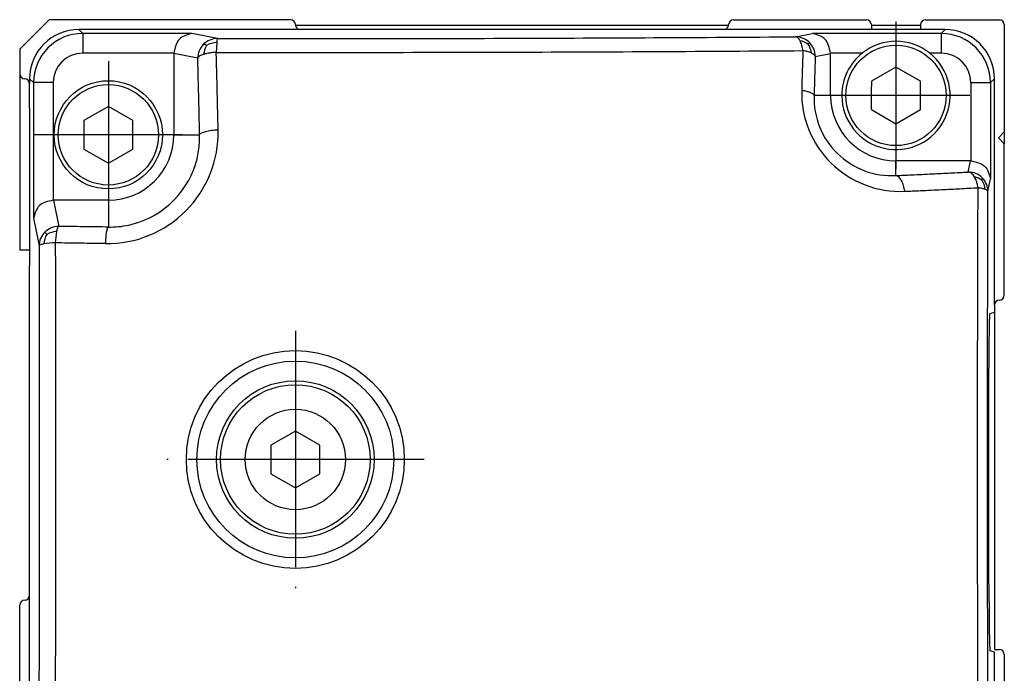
# Model space of a CAD drawing. Header units: millimetres. Extents: x -235 to 4016, y -109 to 485.
# Tile 43 of 44: x 3966 to 4016, y 222 to 255. Entities that reach past the tile are written whole.
import ezdxf

# ---------------------------------------------------------------- set-up
doc = ezdxf.new("R2010")
doc.units = ezdxf.units.MM
doc.linetypes.add('DOT_CENTER', pattern=[14, 12, -1, 0, -1])
doc.layers.add('1', color=7, linetype='Continuous')

# ---------------------------------------------------------------- blocks, each defined once
blk = doc.blocks.new('Li-28_PERFIL__17', base_point=(3965.627, 197.1))
at = {"color": 7, "linetype": 'Continuous'}
for p, q in [((3967.13, 255.1), (3965.63, 253.6)), ((3979.38, 255.1), (3967.13, 255.1)), ((4001.88, 255.1), (4008.63, 255.1)), ((4011.63, 255.1), (4015.38, 255.1)), ((4001.625, 254.799), (3979.636, 254.797)), ((4001.38, 254.6), (3979.88, 254.6)), ((4008.88, 254.85), (4008.88, 254.799)), ((4008.88, 254.799), (4008.88, 254.6)), ((4011.38, 254.799), (4008.88, 254.799)), ((4011.38, 254.85), (4011.38, 254.799)), ((4011.38, 254.799), (4011.38, 254.6)), ((4015.63, 254.85), (4015.63, 249.4)), ((3965.63, 253.6), (3965.63, 252.35)), ((3965.63, 252.35), (3965.627, 243.396)), ((3966.13, 252.1), (3966.13, 251.85)), ((3966.13, 250.598), (3966.13, 251.85)), ((4008.88, 250.528), (4008.88, 251.7)), ((3966.13, 250.598), (3966.132, 247.598)), ((4015.33, 249.1), (4015.63, 249.4)), ((4015.63, 248.8), (4015.33, 249.1)), ((4015.63, 249.4), (4015.63, 248.8)), ((4015.63, 241.1), (4015.63, 248.8)), ((3966.132, 247.598), (3966.134, 245.95)), ((4010.13, 247.181), (4010.13, 247.925)), ((3966.134, 245.95), (3966.128, 243.396)), ((3966.128, 243.396), (3965.627, 243.396)), ((3966.128, 243.396), (3966.134, 242.6)), ((3966.13, 225.85), (3966.134, 242.6)), ((4015.13, 240.6), (4015.13, 240.238)), ((4015.13, 240.238), (4015.13, 223.1)), ((3965.63, 210.996), (3965.63, 225.35)), ((4015.13, 223.1), (4015.38, 223.1)), ((4015.63, 222.85), (4015.63, 217.897))]:
    blk.add_line(p, q, dxfattribs=at)
for centre, start, end in [((3979.38, 254.85), 0, 90), ((4001.88, 254.85), 90, 180), ((4008.63, 254.85), 360, 90), ((4011.63, 254.85), 90, 180), ((4015.38, 254.85), 0, 90), ((3979.88, 254.85), 180, 192.2282), ((3979.88, 254.85), 192.2282, 270), ((4001.38, 254.85), 270, 348.1613), ((4001.38, 254.85), 348.1613, 360), ((3965.88, 252.35), 180, 270), ((3965.88, 251.85), 0, 90), ((4015.38, 241.1), 270, 0), ((4015.38, 240.6), 90, 180), ((3965.88, 225.35), 90, 180), ((3965.88, 225.85), 270, 0), ((4015.38, 222.85), 0, 90)]:
    blk.add_arc(centre, 0.25, start, end, dxfattribs=at)
blk = doc.blocks.new('TAPA_DERECHA__20', base_point=(3966.128, 191.08))
at = {"color": 7, "linetype": 'Continuous'}
for p, q in [((3972.734, 254.6), (3968.63, 254.6)), ((3973.048, 254.6), (3972.734, 254.6)), ((3976.713, 254.6), (3973.048, 254.6)), ((3977.021, 254.6), (3976.713, 254.6)), ((3979.88, 254.6), (3977.021, 254.6)), ((4001.38, 254.6), (3979.88, 254.6)), ((4003.731, 254.6), (4001.38, 254.6)), ((4003.882, 254.6), (4003.731, 254.6)), ((4004.048, 254.6), (4003.882, 254.6)), ((4007.631, 254.6), (4004.048, 254.6)), ((4008.024, 254.6), (4007.631, 254.6)), ((4008.88, 254.6), (4008.024, 254.6)), ((4011.38, 254.6), (4008.88, 254.6)), ((4012.631, 254.6), (4011.38, 254.6)), ((3966.13, 252.1), (3966.13, 251.85)), ((4015.13, 240.6), (4015.13, 252.1)), ((3966.13, 250.598), (3966.13, 251.85)), ((3966.13, 250.598), (3966.132, 247.598)), ((3974.13, 249.253), (3974.43, 249.253)), ((3974.53, 249.253), (3974.766, 249.25)), ((3966.132, 247.598), (3966.134, 245.95)), ((3966.134, 245.95), (3966.128, 243.396)), ((3966.128, 243.396), (3966.134, 242.6)), ((3966.13, 225.85), (3966.134, 242.6)), ((4015.13, 240.6), (4015.13, 240.238)), ((4014.894, 240.175), (4015.13, 240.238)), ((3966.13, 211.314), (3966.13, 225.85)), ((4015.13, 222.97), (4014.901, 223.032)), ((4015.13, 218.354), (4015.13, 222.97))]:
    blk.add_line(p, q, dxfattribs=at)
for centre, radius, start, end in [((3968.63, 252.1), 2.5, 90, 180), ((4012.631, 252.1), 2.5, 0, 90), ((4010.13, 251.25), 2.75, 51.443, 128.557), ((3970.2, 249.13), 4.567, 282.1586, 300.3741)]:
    blk.add_arc(centre, radius, start, end, dxfattribs=at)
for points, knots in [([(4014.894, 240.175), (4014.893, 240.17), (4014.887, 240.147), (4014.882, 240.077), (4014.876, 239.985), (4014.871, 239.873), (4014.867, 239.749), (4014.863, 239.577), (4014.858, 239.305), (4014.852, 238.929), (4014.849, 238.539), (4014.846, 238.17), (4014.844, 237.812), (4014.844, 237.542), (4014.844, 237.393)], [0, 0, 0, 0, 0.013732, 0.07363, 0.208415, 0.289776, 0.411385, 0.580779, 0.805498, 1.225856, 1.709633, 1.974965, 2.335524, 2.78312, 2.78312, 2.78312, 2.78312]), ([(4014.855, 225.487), (4014.851, 227.466), (4014.842, 231.435), (4014.843, 235.403), (4014.844, 237.393)], [0, 0, 0, 0, 5.93614, 11.905938, 11.905938, 11.905938, 11.905938]), ([(4014.855, 225.487), (4014.856, 225.321), (4014.857, 224.998), (4014.86, 224.598), (4014.864, 224.274), (4014.867, 224.009), (4014.872, 223.736), (4014.878, 223.468), (4014.885, 223.257), (4014.893, 223.116), (4014.897, 223.057), (4014.901, 223.036), (4014.901, 223.032)], [0, 0, 0, 0, 0.499686, 0.966886, 1.199807, 1.473175, 1.760657, 2.01961, 2.277837, 2.392555, 2.444384, 2.456546, 2.456546, 2.456546, 2.456546])]:
    blk.add_open_spline(points, degree=3, knots=knots, dxfattribs=at)
blk = doc.blocks.new('TAPA_IZQUIERDA__21', base_point=(3966.128, 191.08))
at = {"color": 7, "linetype": 'Continuous'}
for p, q in [((3972.734, 254.6), (3968.63, 254.6)), ((3968.63, 254.6), (3968.829, 254.4)), ((3973.048, 254.6), (3972.734, 254.6)), ((3976.713, 254.6), (3973.048, 254.6)), ((3977.021, 254.6), (3976.713, 254.6)), ((3979.88, 254.6), (3977.021, 254.6)), ((4001.38, 254.6), (3979.88, 254.6)), ((4003.731, 254.6), (4001.38, 254.6)), ((4003.882, 254.6), (4003.731, 254.6)), ((4004.048, 254.6), (4003.882, 254.6)), ((4007.631, 254.6), (4004.048, 254.6)), ((4008.024, 254.6), (4007.631, 254.6)), ((4008.88, 254.6), (4008.024, 254.6)), ((4011.38, 254.6), (4008.88, 254.6)), ((4012.631, 254.6), (4011.38, 254.6)), ((4012.431, 254.4), (4012.631, 254.6)), ((3974.372, 254.4), (3968.829, 254.4)), ((3975.667, 254.142), (3974.372, 254.4)), ((4005.032, 254.229), (4005.889, 254.4)), ((4012.431, 254.4), (4005.889, 254.4)), ((3975.631, 253.942), (3975.609, 253.438)), ((3973.456, 253.4), (3968.829, 253.4)), ((3974.67, 253.142), (3973.455, 253.385)), ((3973.455, 253.385), (3973.455, 249.25)), ((4006.028, 253.229), (4006.805, 253.385)), ((4008.416, 253.4), (4006.805, 253.4)), ((4006.805, 251.25), (4006.805, 253.385)), ((4012.431, 253.4), (4011.844, 253.4)), ((4010.13, 252.693), (4008.88, 251.972)), ((4011.38, 251.972), (4010.13, 252.693)), ((3966.13, 252.1), (3966.33, 251.901)), ((3966.13, 252.1), (3966.13, 251.85)), ((4014.931, 251.901), (4015.13, 252.1)), ((4015.13, 240.6), (4015.13, 252.1)), ((3966.13, 250.598), (3966.13, 251.85)), ((3966.33, 251.901), (3966.33, 245.009)), ((3967.33, 251.901), (3967.33, 245.925)), ((4008.88, 251.972), (4008.88, 251.7)), ((4008.88, 250.528), (4008.88, 251.7)), ((4011.38, 250.528), (4011.38, 251.972)), ((4013.931, 251.901), (4013.931, 247.925)), ((4014.931, 251.901), (4014.931, 247.009)), ((4006.805, 251.25), (4005.971, 251.25)), ((3966.13, 250.598), (3966.132, 247.598)), ((3970.13, 250.693), (3968.88, 249.972)), ((3971.38, 249.972), (3970.13, 250.693)), ((4008.88, 250.528), (4010.13, 249.807)), ((4010.13, 249.807), (4011.38, 250.528)), ((3968.88, 249.972), (3968.88, 248.528)), ((3971.38, 248.528), (3971.38, 249.972)), ((3973.455, 249.25), (3974.13, 249.253)), ((3974.13, 249.253), (3974.43, 249.253)), ((3974.43, 249.253), (3974.53, 249.253)), ((3974.53, 249.253), (3974.766, 249.25)), ((3968.88, 248.528), (3970.13, 247.807)), ((3970.13, 247.807), (3971.38, 248.528)), ((3966.132, 247.598), (3966.134, 245.95)), ((4010.13, 247.181), (4010.13, 247.925)), ((4013.915, 247.925), (4010.13, 247.925)), ((4013.803, 247.36), (4013.915, 247.925)), ((4014.802, 246.363), (4014.931, 247.009)), ((3966.134, 245.95), (3966.128, 243.396)), ((3970.13, 245.925), (3967.345, 245.925)), ((3967.345, 245.925), (3967.61, 244.599)), ((3970.13, 245.925), (3970.13, 244.563)), ((3966.33, 245.009), (3966.61, 243.602)), ((3966.128, 243.396), (3966.134, 242.6)), ((3966.13, 225.85), (3966.134, 242.6)), ((4015.13, 240.6), (4015.13, 240.238)), ((4014.894, 240.175), (4015.13, 240.238)), ((3979.626, 234.196), (3978.376, 233.474)), ((3980.876, 233.474), (3979.626, 234.196)), ((3978.376, 233.474), (3978.376, 232.031)), ((3980.876, 232.031), (3980.876, 233.474)), ((3978.376, 232.031), (3979.626, 231.309)), ((3979.626, 231.309), (3980.876, 232.031)), ((3966.13, 211.314), (3966.13, 225.85)), ((4015.13, 222.97), (4014.901, 223.032)), ((4015.13, 218.354), (4015.13, 222.97))]:
    blk.add_line(p, q, dxfattribs=at)
for centre, radius in [((4010.13, 251.25), 2.55), ((3970.13, 249.25), 2.75), ((3970.13, 249.25), 2.55), ((3979.626, 232.753), 5.534), ((3979.626, 232.753), 5), ((3979.626, 232.753), 4), ((3979.626, 232.753), 3.8), ((3979.626, 232.753), 2.55)]:
    blk.add_circle(centre, radius, dxfattribs=at)
for centre, radius, start, end in [((3968.63, 252.1), 2.5, 90, 180), ((4012.631, 252.1), 2.5, 0, 90), ((3968.829, 251.901), 2.5, 90, 180), ((3975.671, 253.14), 1.002, 90.2624, 134.9915), ((4005.027, 253.227), 1.002, 45.0085, 89.7376), ((4005.061, 252.991), 1.058, 54.693, 79.2219), ((4012.431, 251.9), 2.5, 0.007, 89.993), ((3975.673, 253.141), 1.003, 135.1175, 179.9258), ((3976.076, 253.23), 1.112, 149.5057, 174.4298), ((3975.693, 252.758), 1.186, 93.014, 119.0616), ((4004.774, 253.273), 1.07, 7.2194, 32.8965), ((4005.025, 253.228), 1.003, 0.0742, 44.8825), ((4010.13, 251.25), 2.75, 51.443, 128.557), ((3968.829, 251.901), 1.5, 90, 180), ((4010.13, 251.25), 2.75, 128.557, 180), ((4010.13, 251.25), 2.75, 180, 51.443), ((4012.431, 251.9), 1.5, 0.0116, 89.9884), ((4010.347, 251.381), 5.007, 178.4337, 272.5822), ((4009.91, 251.116), 3.941, 178.0564, 273.2056), ((4010.13, 251.25), 3.325, 180, 270), ((3970.063, 249.366), 5.644, 269.282, 1.2454), ((3970.13, 249.25), 3.325, 270, 0), ((3970.2, 249.13), 4.567, 300.3741, 1.5085), ((4013.801, 246.357), 1.003, 45.1175, 89.9258), ((4013.911, 246.149), 0.984, 53.5227, 78.0987), ((4013.8, 246.359), 1.002, 0.2624, 44.9915), ((4013.57, 246.344), 1.101, 6.9249, 32.7921), ((3970.2, 249.13), 4.567, 282.1586, 300.3741), ((3967.609, 243.601), 0.997, 89.9353, 135.0214), ((3970.2, 249.13), 4.567, 269.1317, 282.1586), ((3967.606, 243.6), 0.996, 134.8644, 179.8818), ((3968.016, 243.607), 1.17, 150.0386, 175.2156), ((3967.566, 243.171), 1.165, 93.427, 118.9641), ((3970.807, 243.696), 3.371, 169.0684, 178.9106), ((3967.494, 240.007), 3.753, 90.8908, 99.8945)]:
    blk.add_arc(centre, radius, start, end, dxfattribs=at)
for points, knots in [([(3968.829, 254.4), (3968.829, 254.394), (3968.829, 254.369), (3968.829, 254.313), (3968.829, 254.219), (3968.829, 254.092), (3968.829, 253.936), (3968.829, 253.763), (3968.829, 253.582), (3968.829, 253.461), (3968.829, 253.4)], [0, 0, 0, 0, 0.0188289, 0.0751597, 0.1690886, 0.2989384, 0.4578469, 0.635318, 0.8195797, 0.9998477, 0.9998477, 0.9998477, 0.9998477]), ([(3974.372, 254.4), (3974.127, 254.33), (3973.621, 254.184), (3973.512, 253.667), (3973.456, 253.4)], [0, 0, 0, 0, 0.708382, 1.460842, 1.460842, 1.460842, 1.460842]), ([(3975.667, 254.142), (3975.664, 254.138), (3975.654, 254.122), (3975.647, 254.085), (3975.638, 254.022), (3975.634, 253.973), (3975.631, 253.942)], [0, 0, 0, 0, 0.0124431, 0.0575215, 0.1099262, 0.2046836, 0.2046836, 0.2046836, 0.2046836]), ([(3975.667, 254.142), (3980.657, 254.141), (3990.445, 254.14), (4000.234, 254.2), (4005.032, 254.229)], [0, 0, 0, 0, 14.970672, 29.365575, 29.365575, 29.365575, 29.365575]), ([(4005.259, 254.03), (4005.245, 254.055), (4005.215, 254.108), (4005.162, 254.17), (4005.1, 254.217), (4005.056, 254.225), (4005.032, 254.229)], [0, 0, 0, 0, 0.0858583, 0.1820445, 0.2436764, 0.3148758, 0.3148758, 0.3148758, 0.3148758]), ([(4005.4, 253.526), (4005.394, 253.568), (4005.381, 253.662), (4005.349, 253.796), (4005.31, 253.923), (4005.275, 253.996), (4005.259, 254.03)], [0, 0, 0, 0, 0.1273013, 0.2854791, 0.4121895, 0.5253899, 0.5253899, 0.5253899, 0.5253899]), ([(4006.805, 253.4), (4006.749, 253.667), (4006.64, 254.184), (4006.134, 254.33), (4005.889, 254.4)], [0, 0, 0, 0, 0.75246, 1.460842, 1.460842, 1.460842, 1.460842]), ([(4012.431, 254.4), (4012.431, 254.394), (4012.431, 254.369), (4012.431, 254.313), (4012.431, 254.219), (4012.431, 254.092), (4012.431, 253.936), (4012.431, 253.763), (4012.431, 253.582), (4012.431, 253.461), (4012.431, 253.4)], [0, 0, 0, 0, 0.0188289, 0.0751597, 0.1690886, 0.2989384, 0.4578469, 0.635318, 0.8195797, 0.9998477, 0.9998477, 0.9998477, 0.9998477]), ([(3975.117, 253.794), (3975.101, 253.803), (3975.069, 253.82), (3975.025, 253.839), (3974.989, 253.853), (3974.97, 253.85), (3974.963, 253.849)], [0, 0, 0, 0, 0.0561574, 0.1093699, 0.1440402, 0.1668573, 0.1668573, 0.1668573, 0.1668573]), ([(3975.609, 253.438), (3980.672, 253.437), (3990.602, 253.436), (4000.532, 253.497), (4005.4, 253.526)], [0, 0, 0, 0, 15.187645, 29.791176, 29.791176, 29.791176, 29.791176]), ([(4005.4, 253.526), (4005.394, 253.308), (4005.383, 252.974), (4005.369, 252.472), (4005.356, 252.022), (4005.347, 251.686), (4005.342, 251.518)], [0, 0, 0, 0, 0.655743, 1.002233, 1.504725, 2.008995, 2.008995, 2.008995, 2.008995]), ([(4005.836, 253.407), (4005.801, 253.422), (4005.737, 253.45), (4005.636, 253.48), (4005.525, 253.506), (4005.446, 253.519), (4005.4, 253.526)], [0, 0, 0, 0, 0.1125941, 0.2109221, 0.3146507, 0.4530643, 0.4530643, 0.4530643, 0.4530643]), ([(4005.673, 253.854), (4005.682, 253.865), (4005.698, 253.883), (4005.716, 253.906), (4005.729, 253.921), (4005.734, 253.931), (4005.736, 253.936)], [0, 0, 0, 0, 0.0441655, 0.0702101, 0.0881533, 0.1037179, 0.1037179, 0.1037179, 0.1037179]), ([(3974.969, 253.338), (3974.935, 253.326), (3974.861, 253.301), (3974.767, 253.253), (3974.696, 253.199), (3974.677, 253.157), (3974.67, 253.142)], [0, 0, 0, 0, 0.108288, 0.2321274, 0.319051, 0.3676195, 0.3676195, 0.3676195, 0.3676195]), ([(3974.766, 249.25), (3974.759, 249.526), (3974.745, 250.177), (3974.722, 251.153), (3974.696, 252.174), (3974.679, 252.82), (3974.67, 253.142)], [0, 0, 0, 0, 0.82742, 1.955473, 2.926665, 3.89331, 3.89331, 3.89331, 3.89331]), ([(3975.609, 253.438), (3975.561, 253.435), (3975.449, 253.429), (3975.292, 253.41), (3975.126, 253.381), (3975.025, 253.353), (3974.969, 253.338)], [0, 0, 0, 0, 0.1448147, 0.3363635, 0.475469, 0.6495706, 0.6495706, 0.6495706, 0.6495706]), ([(3975.706, 249.489), (3975.7, 249.769), (3975.685, 250.43), (3975.661, 251.419), (3975.636, 252.456), (3975.618, 253.111), (3975.609, 253.438)], [0, 0, 0, 0, 0.839411, 1.983813, 2.969081, 3.949735, 3.949735, 3.949735, 3.949735]), ([(4006.028, 253.229), (4006.023, 253.243), (4006.011, 253.278), (4005.969, 253.324), (4005.909, 253.37), (4005.862, 253.394), (4005.836, 253.407)], [0, 0, 0, 0, 0.0439812, 0.1096033, 0.1829474, 0.2694974, 0.2694974, 0.2694974, 0.2694974]), ([(4006.028, 253.229), (4006.022, 253.014), (4006.012, 252.685), (4005.997, 252.19), (4005.984, 251.746), (4005.975, 251.416), (4005.971, 251.25)], [0, 0, 0, 0, 0.647628, 0.987915, 1.48323, 1.980295, 1.980295, 1.980295, 1.980295]), ([(3967.33, 251.901), (3967.269, 251.901), (3967.148, 251.901), (3966.967, 251.901), (3966.794, 251.901), (3966.638, 251.901), (3966.511, 251.901), (3966.417, 251.901), (3966.361, 251.901), (3966.336, 251.901), (3966.33, 251.901)], [0, 0, 0, 0, 0.180268, 0.3645297, 0.5420008, 0.7009093, 0.8307591, 0.924688, 0.9810188, 0.9998477, 0.9998477, 0.9998477, 0.9998477]), ([(4005.342, 251.518), (4005.382, 251.512), (4005.462, 251.499), (4005.576, 251.474), (4005.681, 251.445), (4005.773, 251.411), (4005.85, 251.374), (4005.909, 251.335), (4005.952, 251.295), (4005.965, 251.264), (4005.971, 251.25)], [0, 0, 0, 0, 0.1227416, 0.2409625, 0.3511194, 0.4500245, 0.5352563, 0.6056806, 0.6618235, 0.7064899, 0.7064899, 0.7064899, 0.7064899]), ([(4013.931, 251.901), (4013.991, 251.901), (4014.113, 251.901), (4014.294, 251.901), (4014.467, 251.901), (4014.622, 251.901), (4014.75, 251.901), (4014.843, 251.901), (4014.9, 251.901), (4014.925, 251.901), (4014.931, 251.901)], [0, 0, 0, 0, 0.180268, 0.3645297, 0.5420008, 0.7009093, 0.8307591, 0.924688, 0.9810188, 0.9998477, 0.9998477, 0.9998477, 0.9998477]), ([(3975.706, 249.489), (3975.65, 249.487), (3975.538, 249.481), (3975.373, 249.465), (3975.214, 249.442), (3975.072, 249.412), (3974.952, 249.377), (3974.862, 249.339), (3974.797, 249.3), (3974.775, 249.265), (3974.766, 249.25)], [0, 0, 0, 0, 0.1670457, 0.3360038, 0.498768, 0.6468643, 0.7729481, 0.8724801, 0.9397666, 0.9940717, 0.9940717, 0.9940717, 0.9940717]), ([(4013.931, 247.925), (4014.198, 247.869), (4014.715, 247.759), (4014.861, 247.254), (4014.931, 247.009)], [0, 0, 0, 0, 0.75246, 1.460842, 1.460842, 1.460842, 1.460842]), ([(4010.13, 247.181), (4010.391, 247.193), (4011.009, 247.221), (4011.929, 247.265), (4012.893, 247.312), (4013.499, 247.344), (4013.803, 247.36)], [0, 0, 0, 0, 0.781564, 1.857277, 2.763995, 3.676456, 3.676456, 3.676456, 3.676456]), ([(4010.572, 246.38), (4010.565, 246.429), (4010.55, 246.528), (4010.515, 246.673), (4010.469, 246.808), (4010.413, 246.929), (4010.349, 247.03), (4010.279, 247.106), (4010.207, 247.16), (4010.155, 247.174), (4010.13, 247.181)], [0, 0, 0, 0, 0.150618, 0.3008697, 0.4455181, 0.5795325, 0.6989692, 0.8019384, 0.8890681, 0.9637394, 0.9637394, 0.9637394, 0.9637394]), ([(4014.113, 247.112), (4014.09, 247.146), (4014.047, 247.211), (4013.969, 247.286), (4013.888, 247.339), (4013.831, 247.353), (4013.803, 247.36)], [0, 0, 0, 0, 0.1229594, 0.2321584, 0.3230337, 0.409066, 0.409066, 0.409066, 0.409066]), ([(4014.298, 246.561), (4014.291, 246.604), (4014.275, 246.704), (4014.233, 246.855), (4014.179, 246.997), (4014.132, 247.079), (4014.113, 247.112)], [0, 0, 0, 0, 0.1325403, 0.3021346, 0.470949, 0.585301, 0.585301, 0.585301, 0.585301]), ([(4014.495, 246.941), (4014.499, 246.953), (4014.507, 246.978), (4014.514, 247.013), (4014.517, 247.044), (4014.512, 247.06), (4014.509, 247.067)], [0, 0, 0, 0, 0.0387052, 0.0791317, 0.1073519, 0.129938, 0.129938, 0.129938, 0.129938]), ([(4010.572, 246.38), (4010.837, 246.392), (4011.464, 246.42), (4012.398, 246.465), (4013.375, 246.513), (4013.99, 246.545), (4014.298, 246.561)], [0, 0, 0, 0, 0.792891, 1.884194, 2.804053, 3.729734, 3.729734, 3.729734, 3.729734]), ([(4014.301, 218.207), (4014.286, 222.929), (4014.255, 232.38), (4014.284, 241.831), (4014.298, 246.561)], [0, 0, 0, 0, 14.166027, 28.353381, 28.353381, 28.353381, 28.353381]), ([(4014.663, 246.477), (4014.639, 246.485), (4014.586, 246.504), (4014.496, 246.526), (4014.399, 246.546), (4014.33, 246.556), (4014.298, 246.561)], [0, 0, 0, 0, 0.0770816, 0.1661181, 0.2779348, 0.3752878, 0.3752878, 0.3752878, 0.3752878]), ([(4014.802, 246.363), (4014.799, 246.375), (4014.792, 246.398), (4014.759, 246.428), (4014.717, 246.455), (4014.681, 246.469), (4014.663, 246.477)], [0, 0, 0, 0, 0.0352777, 0.0711367, 0.1292345, 0.1870538, 0.1870538, 0.1870538, 0.1870538]), ([(4014.805, 218.415), (4014.79, 223.07), (4014.76, 232.386), (4014.788, 241.702), (4014.802, 246.363)], [0, 0, 0, 0, 13.963695, 27.94841, 27.94841, 27.94841, 27.94841]), ([(3967.33, 245.925), (3967.063, 245.869), (3966.546, 245.759), (3966.4, 245.254), (3966.33, 245.009)], [0, 0, 0, 0, 0.75246, 1.460842, 1.460842, 1.460842, 1.460842]), ([(3967.61, 244.599), (3967.601, 244.592), (3967.574, 244.572), (3967.547, 244.514), (3967.518, 244.433), (3967.504, 244.37), (3967.497, 244.335)], [0, 0, 0, 0, 0.0328225, 0.0993537, 0.1847567, 0.292941, 0.292941, 0.292941, 0.292941]), ([(3970.13, 244.563), (3969.934, 244.565), (3969.513, 244.571), (3968.883, 244.579), (3968.239, 244.589), (3967.82, 244.595), (3967.61, 244.599)], [0, 0, 0, 0, 0.590749, 1.261639, 1.891608, 2.520546, 2.520546, 2.520546, 2.520546]), ([(3969.993, 243.723), (3969.995, 243.774), (3969.999, 243.876), (3970.01, 244.025), (3970.024, 244.166), (3970.041, 244.292), (3970.06, 244.397), (3970.082, 244.476), (3970.101, 244.532), (3970.122, 244.555), (3970.13, 244.563)], [0, 0, 0, 0, 0.1534492, 0.3053556, 0.4489689, 0.5775186, 0.6852066, 0.7682882, 0.825613, 0.8597539, 0.8597539, 0.8597539, 0.8597539]), ([(3967.002, 244.191), (3966.989, 244.205), (3966.966, 244.232), (3966.935, 244.266), (3966.915, 244.29), (3966.906, 244.303), (3966.904, 244.306)], [0, 0, 0, 0, 0.0576291, 0.1052874, 0.1389969, 0.1513496, 0.1513496, 0.1513496, 0.1513496]), ([(3966.61, 243.602), (3966.619, 238.838), (3966.637, 229.361), (3966.602, 219.884), (3966.585, 215.171)], [0, 0, 0, 0, 14.292562, 28.431391, 28.431391, 28.431391, 28.431391]), ([(3966.849, 243.704), (3966.816, 243.697), (3966.757, 243.685), (3966.684, 243.662), (3966.64, 243.64), (3966.616, 243.621), (3966.612, 243.607), (3966.61, 243.602)], [0, 0, 0, 0, 0.1025782, 0.1812359, 0.2267212, 0.2531711, 0.26846, 0.26846, 0.26846, 0.26846]), ([(3967.436, 243.76), (3967.445, 238.926), (3967.463, 229.312), (3967.428, 219.697), (3967.41, 214.916)], [0, 0, 0, 0, 14.499701, 28.84344, 28.84344, 28.84344, 28.84344]), ([(3969.993, 243.723), (3969.793, 243.726), (3969.366, 243.731), (3968.727, 243.74), (3968.074, 243.75), (3967.649, 243.756), (3967.436, 243.76)], [0, 0, 0, 0, 0.599311, 1.279923, 1.919023, 2.557076, 2.557076, 2.557076, 2.557076]), ([(4014.894, 240.175), (4014.893, 240.17), (4014.887, 240.147), (4014.882, 240.077), (4014.876, 239.985), (4014.871, 239.873), (4014.867, 239.749), (4014.863, 239.577), (4014.858, 239.305), (4014.852, 238.929), (4014.849, 238.539), (4014.846, 238.17), (4014.844, 237.812), (4014.844, 237.542), (4014.844, 237.393)], [0, 0, 0, 0, 0.013732, 0.07363, 0.208415, 0.289776, 0.411385, 0.580779, 0.805498, 1.225856, 1.709633, 1.974965, 2.335524, 2.78312, 2.78312, 2.78312, 2.78312]), ([(4014.855, 225.487), (4014.851, 227.466), (4014.842, 231.435), (4014.843, 235.403), (4014.844, 237.393)], [0, 0, 0, 0, 5.93614, 11.905938, 11.905938, 11.905938, 11.905938]), ([(4014.855, 225.487), (4014.856, 225.321), (4014.857, 224.998), (4014.86, 224.598), (4014.864, 224.274), (4014.867, 224.009), (4014.872, 223.736), (4014.878, 223.468), (4014.885, 223.257), (4014.893, 223.116), (4014.897, 223.057), (4014.901, 223.036), (4014.901, 223.032)], [0, 0, 0, 0, 0.499686, 0.966886, 1.199807, 1.473175, 1.760657, 2.01961, 2.277837, 2.392555, 2.444384, 2.456546, 2.456546, 2.456546, 2.456546])]:
    blk.add_open_spline(points, degree=3, knots=knots, dxfattribs=at)
for points in [[(3973.456, 253.4), (3973.456, 253.398), (3973.455, 253.393), (3973.455, 253.387), (3973.455, 253.385)], [(4006.805, 253.385), (4006.805, 253.387), (4006.805, 253.393), (4006.805, 253.398), (4006.805, 253.4)], [(4013.931, 247.925), (4013.929, 247.925), (4013.923, 247.925), (4013.918, 247.925), (4013.915, 247.925)], [(3967.345, 245.925), (3967.343, 245.925), (3967.338, 245.925), (3967.332, 245.925), (3967.33, 245.925)]]:
    blk.add_open_spline(points, degree=3, dxfattribs=at)
at = {"layer": '1', "color": 2, "linetype": 'DOT_CENTER'}
for p, q in [((4010.13, 255), (4010.13, 247.5)), ((3970.13, 253), (3970.13, 245.5)), ((4013.88, 251.25), (4006.38, 251.25)), ((3973.88, 249.25), (3966.38, 249.25)), ((3979.626, 239.287), (3979.626, 226.218)), ((3986.161, 232.753), (3973.092, 232.753))]:
    blk.add_line(p, q, dxfattribs=at)
blk = doc.blocks.new('Li-28__22', base_point=(3965.627, 168.652))
for name, p in [('Li-28_PERFIL__17', (3965.627, 197.1)), ('TAPA_IZQUIERDA__21', (3966.128, 191.08)), ('TAPA_DERECHA__20', (3966.128, 191.08))]:
    blk.add_blockref(name, p)
blk = doc.blocks.new('C1', base_point=(3990.629, 212))
blk.add_blockref('Li-28__22', (3965.627, 168.652))

msp = doc.modelspace()

# ---------------------------------------------------------------- block references
msp.add_blockref('C1', (3990.629, 212))

doc.saveas('drawing.dxf')
